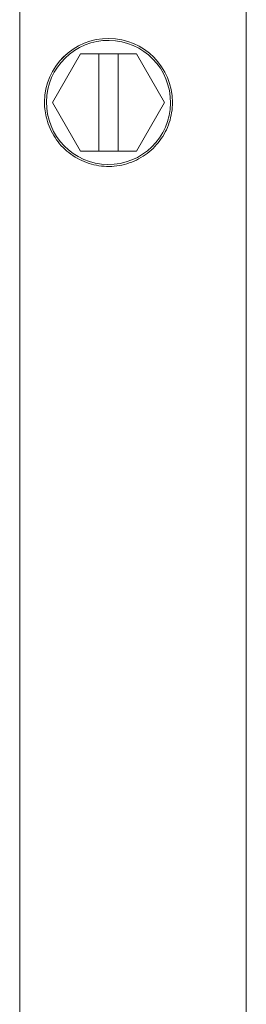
# Model space of a CAD drawing. Header units: inches. Extents: x 1 to 669, y 0 to 417.
# Tile 75 of 256: x 81.848 to 82.401, y 285.769 to 288.17. Entities that reach past the tile are written whole.
import ezdxf

# ---------------------------------------------------------------- set-up
doc = ezdxf.new("R2010")
doc.units = ezdxf.units.IN
doc.header["$LTSCALE"] = 12
doc.header["$MEASUREMENT"] = 0
doc.layers.get('0').update_dxf_attribs({"linetype": 'CONTINUOUS'})
doc.layers.add('X', color=1, linetype='CONTINUOUS')

# ---------------------------------------------------------------- blocks, each defined once
blk = doc.blocks.new('GASTRAIN')
at = {"layer": 'X', "lineweight": 0}
for p, q in [((-41.4211, 307.3951), (-41.4211, 298.5756)), ((-40.8681, 301.5839), (-40.8681, 306.8532)), ((-41.2729, 305.9441), (-41.3414, 305.8255)), ((-41.3414, 305.8253), (-41.2729, 305.9439)), ((-41.2729, 305.9441), (-41.1359, 305.9441)), ((-41.2729, 305.9439), (-41.2729, 305.9441)), ((-41.2729, 305.9439), (-41.2281, 305.9439)), ((-41.2281, 305.9441), (-41.1807, 305.9441)), ((-41.2281, 305.9439), (-41.2281, 305.9441)), ((-41.2281, 305.7066), (-41.2281, 305.9439)), ((-41.1807, 305.9441), (-41.1807, 305.9439)), ((-41.1807, 305.9439), (-41.1359, 305.9439)), ((-41.1807, 305.7066), (-41.1807, 305.9439)), ((-41.0674, 305.8255), (-41.1359, 305.9441)), ((-41.1359, 305.9439), (-41.1359, 305.9441)), ((-41.1359, 305.9439), (-41.0674, 305.8253)), ((-41.3605, 305.8255), (-41.3605, 305.8255)), ((-41.3414, 305.8255), (-41.3414, 305.8253)), ((-41.2729, 305.7066), (-41.3414, 305.8253)), ((-41.0674, 305.8253), (-41.1359, 305.7066)), ((-41.0674, 305.8253), (-41.0674, 305.8255)), ((-41.0483, 305.8255), (-41.0483, 305.8255)), ((-41.2281, 305.7066), (-41.2729, 305.7066)), ((-41.2281, 305.7068), (-41.1807, 305.7068)), ((-41.1359, 305.7066), (-41.1807, 305.7066))]:
    blk.add_line(p, q, dxfattribs=at)
at = {"layer": 'X', "lineweight": 0, "extrusion": (0, 0, -1)}
for major_axis, start_param, end_param in [((-0.1561, 0), 0.011528, 3.141593), ((-0.1561, 0), 0.011681, 3.141593), ((-0.1514, 0), 0.011681, 6.294866), ((-0.1561, 0), 0, 0.011681)]:
    blk.add_ellipse((-41.2044, 305.8255), major_axis=major_axis, ratio=0.999998, start_param=start_param, end_param=end_param, dxfattribs=at)
at = {"layer": 'X', "lineweight": 0}
blk.add_open_spline([(-41.0483, 305.8255), (-41.0483, 305.8088), (-41.0509, 305.7922), (-41.0614, 305.7606), (-41.0692, 305.7456), (-41.0891, 305.7189), (-41.1012, 305.7071), (-41.1285, 305.688), (-41.1437, 305.6807), (-41.1756, 305.6711), (-41.1923, 305.6689), (-41.2256, 305.6699), (-41.2422, 305.6731), (-41.2735, 305.6845), (-41.2882, 305.6927), (-41.3143, 305.7134), (-41.3257, 305.7258), (-41.344, 305.7536), (-41.3509, 305.769), (-41.3588, 305.7983), (-41.3605, 305.8119), (-41.3605, 305.8255)], degree=3, knots=[3.141593, 3.141593, 3.141593, 3.141593, 3.461593, 3.461593, 3.781593, 3.781593, 4.101593, 4.101593, 4.421593, 4.421593, 4.741593, 4.741593, 5.061593, 5.061593, 5.381593, 5.381593, 5.701593, 5.701593, 6.021593, 6.021593, 6.283185, 6.283185, 6.283185, 6.283185], dxfattribs=at)

msp = doc.modelspace()

# ---------------------------------------------------------------- block references
msp.add_blockref('GASTRAIN', (123.26937, -17.85695))

doc.saveas('drawing.dxf')
